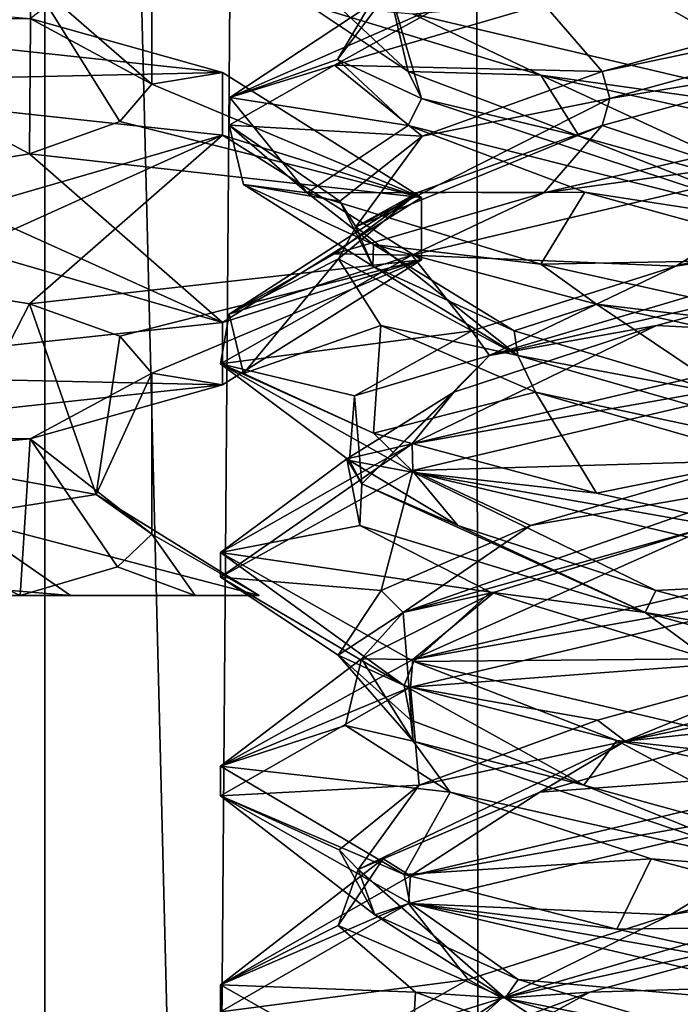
# Model space of a CAD drawing. Header units: millimetres. Extents: x -18.9 to 18.9, y -8.8 to 39.
# Tile 94 of 256: x 8 to 9.5, y 0.5 to 2.7. Entities that reach past the tile are written whole.
import ezdxf

# ---------------------------------------------------------------- set-up
doc = ezdxf.new("R2010")
doc.units = ezdxf.units.MM
doc.header["$LTSCALE"] = 41.718519
for name, color, linetype in [('1', 7, 'CONTINUOUS'), ('15', 7, 'CONTINUOUS'), ('1544', 7, 'CONTINUOUS'), ('1545', 7, 'CONTINUOUS'), ('1618', 7, 'CONTINUOUS'), ('1619', 7, 'CONTINUOUS'), ('1620', 7, 'CONTINUOUS'), ('1621', 7, 'CONTINUOUS'), ('1622', 7, 'CONTINUOUS'), ('1624', 7, 'CONTINUOUS'), ('1626', 7, 'CONTINUOUS'), ('1853', 7, 'CONTINUOUS'), ('1859', 7, 'CONTINUOUS'), ('1860', 7, 'CONTINUOUS'), ('1861', 7, 'CONTINUOUS'), ('1862', 7, 'CONTINUOUS'), ('1863', 7, 'CONTINUOUS'), ('1864', 7, 'CONTINUOUS'), ('1871', 7, 'CONTINUOUS'), ('1872', 7, 'CONTINUOUS'), ('1873', 7, 'CONTINUOUS'), ('1874', 7, 'CONTINUOUS'), ('1875', 7, 'CONTINUOUS'), ('1883', 7, 'CONTINUOUS'), ('1884', 7, 'CONTINUOUS'), ('1885', 7, 'CONTINUOUS'), ('1904', 7, 'CONTINUOUS'), ('1905', 7, 'CONTINUOUS'), ('1906', 7, 'CONTINUOUS'), ('1907', 7, 'CONTINUOUS'), ('1908', 7, 'CONTINUOUS'), ('1909', 7, 'CONTINUOUS'), ('7', 7, 'CONTINUOUS'), ('8', 7, 'CONTINUOUS')]:
    doc.layers.add(name, color=color, linetype=linetype)

msp = doc.modelspace()

# ---------------------------------------------------------------- linework, layer by layer
at = {"layer": '1', "color": 7, "linetype": 'Continuous'}
for points in [[(4.2931, 26.4, -16.8621), (9.0291, 26.4, -14.874), (6.4071, -3.5, -16.1774), (4.2931, 26.4, -16.8621)], [(6.4071, -3.5, -16.1774), (9.0291, 26.4, -14.874), (9.0598, -3.5, -14.8553), (6.4071, -3.5, -16.1774)], [(9.0291, 26.4, -14.874), (12.9799, 26.4, -11.588), (9.0598, -3.5, -14.8553), (9.0291, 26.4, -14.874)], [(9.0598, -3.5, -14.8553), (12.9799, 26.4, -11.588), (11.4495, -3.5, -13.1023), (9.0598, -3.5, -14.8553)]]:
    msp.add_3dface(points, dxfattribs=at)
at = {"layer": '15', "color": 7, "linetype": 'Continuous'}
for points in [[(9.3355, 27.7834, 14.6836), (10.7441, -3.5, 13.6867), (9.3538, 28.967, 14.672), (9.3355, 27.7834, 14.6836)], [(9.3538, 28.967, 14.672), (10.7441, -3.5, 13.6867), (10.0229, 28.967, 14.2233), (9.3538, 28.967, 14.672)], [(9.3172, 26.6, 14.6952), (10.7441, -3.5, 13.6867), (9.3355, 27.7834, 14.6836), (9.3172, 26.6, 14.6952)], [(9.1871, 26.4658, 14.7769), (10.7441, -3.5, 13.6867), (9.3172, 26.6, 14.6952), (9.1871, 26.4658, 14.7769)], [(9.021, 26.4, 14.8789), (10.7441, -3.5, 13.6867), (9.1731, 26.4554, 14.7856), (9.021, 26.4, 14.8789)], [(9.1731, 26.4554, 14.7856), (10.7441, -3.5, 13.6867), (9.1871, 26.4658, 14.7769), (9.1731, 26.4554, 14.7856)], [(5.9019, -3.5, 16.3685), (9.021, 26.4, 14.8789), (3.603, 26.4, 17.0228), (5.9019, -3.5, 16.3685)], [(5.9019, -3.5, 16.3685), (10.7441, -3.5, 13.6867), (9.021, 26.4, 14.8789), (5.9019, -3.5, 16.3685)]]:
    msp.add_3dface(points, dxfattribs=at)
at = {"layer": '1544', "color": 7, "linetype": 'Continuous'}
for points in [[(8.3, 2.9576, -12.2082), (8.3, 2.5849, -12.2082), (8.0176, 2.737, -12.884), (8.3, 2.9576, -12.2082)], [(7.7081, 2.1265, -13.0881), (8.0159, 2.0761, -12.8858), (7.8215, 1.6985, -13.0329), (7.7081, 2.1265, -13.0881)], [(8.0159, 2.0761, -12.8858), (8.1706, 1.6341, -12.6868), (7.8215, 1.6985, -13.0329), (8.0159, 2.0761, -12.8858)], [(8.0159, 2.0761, -12.8858), (8.2256, 2.0014, -12.5767), (8.1706, 1.6341, -12.6868), (8.0159, 2.0761, -12.8858)], [(8.2256, 2.0014, -12.5767), (8.3, 1.9151, -12.2082), (8.1706, 1.6341, -12.6868), (8.2256, 2.0014, -12.5767)], [(8.3, 1.9151, -12.2082), (8.3, 1.5424, -12.2082), (8.1706, 1.6341, -12.6868), (8.3, 1.9151, -12.2082)]]:
    msp.add_3dface(points, dxfattribs=at)
at = {"layer": '1545', "color": 7, "linetype": 'Continuous'}
for points in [[(8.3, 2.9576, -12.2082), (8.019, 2.8293, -11.5337), (8.3, 2.5849, -12.2082), (8.3, 2.9576, -12.2082)], [(8.019, 2.8293, -11.5337), (7.35, 2.7785, -11.2582), (8.0159, 2.4239, -11.5306), (8.019, 2.8293, -11.5337)], [(8.019, 2.8293, -11.5337), (8.0159, 2.4239, -11.5306), (8.2256, 2.4986, -11.8396), (8.019, 2.8293, -11.5337)], [(8.019, 2.8293, -11.5337), (8.2256, 2.4986, -11.8396), (8.3, 2.5849, -12.2082), (8.019, 2.8293, -11.5337)], [(7.35, 2.7785, -11.2582), (7.7081, 2.3735, -11.3283), (8.0159, 2.4239, -11.5306), (7.35, 2.7785, -11.2582)], [(8.3, 1.9151, -12.2082), (8.0176, 1.763, -11.5323), (8.3, 1.5424, -12.2082), (8.3, 1.9151, -12.2082)], [(8.0176, 1.763, -11.5323), (7.35, 1.703, -11.2582), (7.9949, 1.4, -11.5106), (8.0176, 1.763, -11.5323)], [(8.0176, 1.763, -11.5323), (7.9949, 1.4, -11.5106), (8.22, 1.4662, -11.8265), (8.0176, 1.763, -11.5323)], [(8.3, 1.5424, -12.2082), (8.0176, 1.763, -11.5323), (8.22, 1.4662, -11.8265), (8.3, 1.5424, -12.2082)], [(7.9949, 1.4, -11.5106), (7.35, 1.703, -11.2582), (7.35, 1.4, -11.2582), (7.9949, 1.4, -11.5106)]]:
    msp.add_3dface(points, dxfattribs=at)
at = {"layer": '1618', "color": 7, "linetype": 'Continuous'}
for points in [[(8.1109, 1.4, -13.2395), (7.9949, 1.4, -11.5106), (7.35, 1.4, -11.2582), (8.1109, 1.4, -13.2395)], [(7.35, 1.4, -13.4279), (8.1109, 1.4, -13.2395), (7.35, 1.4, -11.2582), (7.35, 1.4, -13.4279)], [(8.4005, 1.4, -11.9913), (7.9949, 1.4, -11.5106), (8.3672, 1.4, -12.9842), (8.4005, 1.4, -11.9913)], [(7.9949, 1.4, -11.5106), (8.1109, 1.4, -13.2395), (8.3672, 1.4, -12.9842), (7.9949, 1.4, -11.5106)], [(8.5484, 1.4, -12.6626), (8.4005, 1.4, -11.9913), (8.3672, 1.4, -12.9842), (8.5484, 1.4, -12.6626)]]:
    msp.add_3dface(points, dxfattribs=at)
at = {"layer": '1619', "color": 7, "linetype": 'Continuous'}
for points in [[(7.8472, 1.5833, -13.3433), (8.1109, 1.4, -13.2395), (7.35, 1.4642, -13.4782), (7.8472, 1.5833, -13.3433)], [(7.8472, 1.5833, -13.3433), (8.5484, 1.4, -12.6626), (8.1109, 1.4, -13.2395), (7.8472, 1.5833, -13.3433)], [(8.1109, 1.4, -13.2395), (8.5484, 1.4, -12.6626), (8.3672, 1.4, -12.9842), (8.1109, 1.4, -13.2395)]]:
    msp.add_3dface(points, dxfattribs=at)
at = {"layer": '1620', "color": 7, "linetype": 'Continuous'}
msp.add_3dface([(7.35, 1.4642, -13.4782), (8.1109, 1.4, -13.2395), (7.35, 1.4, -13.4279), (7.35, 1.4642, -13.4782)], dxfattribs=at)
at = {"layer": '1621', "color": 7, "linetype": 'Continuous'}
for points in [[(7.8215, 1.6985, -13.0329), (8.1706, 1.6341, -12.6868), (7.8472, 1.5833, -13.3433), (7.8215, 1.6985, -13.0329)], [(7.8472, 1.5833, -13.3433), (8.1706, 1.6341, -12.6868), (8.5484, 1.4, -12.6626), (7.8472, 1.5833, -13.3433)], [(8.1706, 1.6341, -12.6868), (8.3, 1.5424, -12.2082), (8.5484, 1.4, -12.6626), (8.1706, 1.6341, -12.6868)], [(8.4005, 1.4, -11.9913), (8.3, 1.5424, -12.2082), (8.22, 1.4662, -11.8265), (8.4005, 1.4, -11.9913)], [(8.5484, 1.4, -12.6626), (8.3, 1.5424, -12.2082), (8.4005, 1.4, -11.9913), (8.5484, 1.4, -12.6626)], [(7.9949, 1.4, -11.5106), (8.4005, 1.4, -11.9913), (8.22, 1.4662, -11.8265), (7.9949, 1.4, -11.5106)]]:
    msp.add_3dface(points, dxfattribs=at)
at = {"layer": '1622', "color": 7, "linetype": 'Continuous'}
for points in [[(7.35, 2.587, -13.7485), (7.35, 2.7319, -13.7095), (8.4637, 2.612, -13.2641), (7.35, 2.587, -13.7485)], [(7.35, 2.587, -13.7485), (8.4637, 2.612, -13.2641), (8.4637, 2.4671, -13.3031), (7.35, 2.587, -13.7485)], [(8.4637, 2.612, -13.2641), (8.925, 2.3224, -12.1887), (8.4637, 2.4671, -13.3031), (8.4637, 2.612, -13.2641)], [(8.925, 2.3224, -12.1887), (8.925, 2.1776, -12.2277), (8.4637, 2.4671, -13.3031), (8.925, 2.3224, -12.1887)], [(8.925, 2.3224, -12.1887), (8.4637, 2.0329, -11.1133), (8.925, 2.1776, -12.2277), (8.925, 2.3224, -12.1887)], [(8.4637, 2.0329, -11.1133), (8.4637, 1.888, -11.1523), (8.925, 2.1776, -12.2277), (8.4637, 2.0329, -11.1133)], [(8.4637, 2.0329, -11.1133), (7.35, 1.913, -10.6679), (8.4637, 1.888, -11.1523), (8.4637, 2.0329, -11.1133)], [(7.35, 1.913, -10.6679), (7.35, 1.7681, -10.7068), (8.4637, 1.888, -11.1523), (7.35, 1.913, -10.6679)]]:
    msp.add_3dface(points, dxfattribs=at)
at = {"layer": '1624', "color": 7, "linetype": 'Continuous'}
for points in [[(7.35, 2.1443, -13.1582), (7.35, 2.587, -13.7485), (8.4637, 2.4671, -13.3031), (7.35, 2.1443, -13.1582)], [(7.7081, 2.1265, -13.0881), (7.35, 2.1443, -13.1582), (8.4637, 2.4671, -13.3031), (7.7081, 2.1265, -13.0881)], [(8.0159, 2.0761, -12.8858), (7.7081, 2.1265, -13.0881), (8.4637, 2.4671, -13.3031), (8.0159, 2.0761, -12.8858)], [(8.925, 2.1776, -12.2277), (8.0159, 2.0761, -12.8858), (8.4637, 2.4671, -13.3031), (8.925, 2.1776, -12.2277)], [(8.2256, 2.0014, -12.5767), (8.0159, 2.0761, -12.8858), (8.925, 2.1776, -12.2277), (8.2256, 2.0014, -12.5767)], [(8.3, 1.9151, -12.2082), (8.2256, 2.0014, -12.5767), (8.925, 2.1776, -12.2277), (8.3, 1.9151, -12.2082)], [(8.4637, 1.888, -11.1523), (8.3, 1.9151, -12.2082), (8.925, 2.1776, -12.2277), (8.4637, 1.888, -11.1523)], [(8.0176, 1.763, -11.5323), (8.3, 1.9151, -12.2082), (8.4637, 1.888, -11.1523), (8.0176, 1.763, -11.5323)], [(7.35, 1.7681, -10.7068), (8.0176, 1.763, -11.5323), (8.4637, 1.888, -11.1523), (7.35, 1.7681, -10.7068)], [(7.35, 1.7681, -10.7068), (7.35, 1.703, -11.2582), (8.0176, 1.763, -11.5323), (7.35, 1.7681, -10.7068)]]:
    msp.add_3dface(points, dxfattribs=at)
at = {"layer": '1626', "color": 7, "linetype": 'Continuous'}
for points in [[(7.35, 2.7319, -13.7095), (7.35, 2.797, -13.1582), (8.0176, 2.737, -12.884), (7.35, 2.7319, -13.7095)], [(7.35, 2.7319, -13.7095), (8.0176, 2.737, -12.884), (8.4637, 2.612, -13.2641), (7.35, 2.7319, -13.7095)], [(8.0176, 2.737, -12.884), (8.3, 2.5849, -12.2082), (8.4637, 2.612, -13.2641), (8.0176, 2.737, -12.884)], [(8.4637, 2.612, -13.2641), (8.3, 2.5849, -12.2082), (8.925, 2.3224, -12.1887), (8.4637, 2.612, -13.2641)], [(8.3, 2.5849, -12.2082), (8.2256, 2.4986, -11.8396), (8.925, 2.3224, -12.1887), (8.3, 2.5849, -12.2082)], [(8.2256, 2.4986, -11.8396), (8.0159, 2.4239, -11.5306), (8.925, 2.3224, -12.1887), (8.2256, 2.4986, -11.8396)], [(8.0159, 2.4239, -11.5306), (7.7081, 2.3735, -11.3283), (8.4637, 2.0329, -11.1133), (8.0159, 2.4239, -11.5306)], [(8.925, 2.3224, -12.1887), (8.0159, 2.4239, -11.5306), (8.4637, 2.0329, -11.1133), (8.925, 2.3224, -12.1887)], [(7.7081, 2.3735, -11.3283), (7.35, 2.3557, -11.2582), (8.4637, 2.0329, -11.1133), (7.7081, 2.3735, -11.3283)], [(7.35, 2.3557, -11.2582), (7.35, 1.913, -10.6679), (8.4637, 2.0329, -11.1133), (7.35, 2.3557, -11.2582)]]:
    msp.add_3dface(points, dxfattribs=at)
at = {"layer": '1853', "color": 7, "linetype": 'Continuous'}
for points in [[(8.9859, 2.7754, 9.4982), (8.4803, 2.5543, 8.6108), (8.7231, 2.6294, 9.2068), (8.9859, 2.7754, 9.4982)], [(9.2019, 2.6058, 7.0611), (8.6595, 2.7708, 7.6062), (8.9044, 2.7481, 7.2891), (9.2019, 2.6058, 7.0611)], [(9.2086, 2.7708, 9.6553), (8.9859, 2.7754, 9.4982), (8.7231, 2.6294, 9.2068), (9.2086, 2.7708, 9.6553)], [(9.9586, 2.5, 6.8562), (9.2019, 2.6058, 7.0611), (8.9044, 2.7481, 7.2891), (9.9586, 2.5, 6.8562)], [(8.7231, 2.6294, 9.2068), (8.4803, 2.5543, 8.6108), (8.4788, 2.4899, 8.602), (8.7231, 2.6294, 9.2068)], [(9.9586, 2.4375, 6.8562), (9.2019, 2.6058, 7.0611), (9.9586, 2.5, 6.8562), (9.9586, 2.4375, 6.8562)], [(8.4803, 2.5543, 8.6108), (8.6595, 2.3333, 7.6062), (8.4788, 2.4899, 8.602), (8.4803, 2.5543, 8.6108)], [(8.4788, 2.4899, 8.602), (8.6595, 2.3333, 7.6062), (8.5119, 2.3524, 7.96), (8.4788, 2.4899, 8.602)], [(9.9586, 2.4375, 9.8562), (9.2086, 2.3333, 9.6553), (8.9029, 2.189, 9.4218), (9.9586, 2.4375, 9.8562)], [(9.5649, 2.4155, 9.8037), (9.2086, 2.3333, 9.6553), (9.9586, 2.4375, 9.8562), (9.5649, 2.4155, 9.8037)], [(8.5119, 2.3524, 7.96), (8.6595, 2.3333, 7.6062), (8.8139, 2.2138, 7.3869), (8.5119, 2.3524, 7.96)], [(8.6595, 2.3333, 7.6062), (9.2019, 2.1683, 7.0611), (8.8139, 2.2138, 7.3869), (8.6595, 2.3333, 7.6062)], [(8.9029, 2.189, 9.4218), (9.2086, 2.3333, 9.6553), (8.7231, 2.1919, 9.2068), (8.9029, 2.189, 9.4218)], [(8.8139, 2.2138, 7.3869), (9.2019, 2.1683, 7.0611), (9.3308, 2.075, 6.9939), (8.8139, 2.2138, 7.3869)], [(8.4788, 2.0524, 8.602), (8.9029, 2.189, 9.4218), (8.7231, 2.1919, 9.2068), (8.4788, 2.0524, 8.602)], [(8.4586, 1.9369, 8.3534), (8.9029, 2.189, 9.4218), (8.4788, 2.0524, 8.602), (8.4586, 1.9369, 8.3534)], [(9.2019, 2.1683, 7.0611), (9.9586, 2, 6.8562), (9.3308, 2.075, 6.9939), (9.2019, 2.1683, 7.0611)], [(9.9586, 2, 6.8562), (9.9586, 1.9375, 6.8562), (9.3308, 2.075, 6.9939), (9.9586, 2, 6.8562)], [(8.5119, 1.9149, 7.96), (8.4586, 1.9369, 8.3534), (8.4788, 2.0524, 8.602), (8.5119, 1.9149, 7.96)], [(9.9586, 1.9375, 9.8562), (9.9586, 2, 9.8562), (8.903, 1.7515, 9.4219), (9.9586, 1.9375, 9.8562)], [(8.9071, 1.6848, 7.2865), (8.4586, 1.9369, 8.3534), (8.8139, 1.7763, 7.3869), (8.9071, 1.6848, 7.2865)], [(8.8139, 1.7763, 7.3869), (8.4586, 1.9369, 8.3534), (8.5119, 1.9149, 7.96), (8.8139, 1.7763, 7.3869)], [(8.9048, 1.6896, 9.4238), (9.9586, 1.9375, 9.8562), (8.903, 1.7515, 9.4219), (8.9048, 1.6896, 9.4238)], [(9.3308, 1.6375, 6.9939), (8.9071, 1.6848, 7.2865), (8.8139, 1.7763, 7.3869), (9.3308, 1.6375, 6.9939)], [(8.4586, 1.4995, 8.3536), (8.4588, 1.4425, 8.3799), (8.903, 1.7515, 9.4219), (8.4586, 1.4995, 8.3536)], [(8.4588, 1.4425, 8.3799), (8.9048, 1.6896, 9.4238), (8.903, 1.7515, 9.4219), (8.4588, 1.4425, 8.3799)], [(9.9586, 1.4375, 6.8562), (8.9071, 1.6848, 7.2865), (9.9586, 1.5, 6.8562), (9.9586, 1.4375, 6.8562)], [(9.9586, 1.5, 6.8562), (8.9071, 1.6848, 7.2865), (9.3308, 1.6375, 6.9939), (9.9586, 1.5, 6.8562)], [(8.8851, 1.1914, 7.3085), (8.4588, 1.4425, 8.3799), (8.4586, 1.4995, 8.3536), (8.8851, 1.1914, 7.3085)], [(8.9071, 1.2473, 7.2865), (8.8851, 1.1914, 7.3085), (8.4586, 1.4995, 8.3536), (8.9071, 1.2473, 7.2865)], [(9.9586, 1.4375, 9.8562), (9.9586, 1.5, 9.8562), (8.9048, 1.2521, 9.4238), (9.9586, 1.4375, 9.8562)], [(8.8991, 1.1879, 9.4181), (9.9586, 1.4375, 9.8562), (8.9048, 1.2521, 9.4238), (8.8991, 1.1879, 9.4181)], [(8.4588, 1.005, 8.3799), (8.8991, 1.1879, 9.4181), (8.9048, 1.2521, 9.4238), (8.4588, 1.005, 8.3799)], [(9.3775, 1.0641, 6.9734), (8.8851, 1.1914, 7.3085), (8.9071, 1.2473, 7.2865), (9.3775, 1.0641, 6.9734)], [(9.9586, 1, 6.8562), (9.3775, 1.0641, 6.9734), (8.9071, 1.2473, 7.2865), (9.9586, 1, 6.8562)], [(8.4586, 0.9355, 8.3468), (8.8991, 1.1879, 9.4181), (8.4588, 1.005, 8.3799), (8.4586, 0.9355, 8.3468)], [(9.9586, 0.9375, 6.8562), (9.3775, 1.0641, 6.9734), (9.9586, 1, 6.8562), (9.9586, 0.9375, 6.8562)], [(8.8851, 0.7539, 7.3085), (8.4586, 0.9355, 8.3468), (8.4588, 1.005, 8.3799), (8.8851, 0.7539, 7.3085)], [(9.9586, 1, 9.8562), (8.8991, 0.7504, 9.4181), (9.9586, 0.9375, 9.8562), (9.9586, 1, 9.8562)], [(8.898, 0.6875, 7.2955), (8.4586, 0.9355, 8.3468), (8.8851, 0.7539, 7.3085), (8.898, 0.6875, 7.2955)], [(9.9586, 0.9375, 9.8562), (8.8991, 0.7504, 9.4181), (8.8951, 0.6867, 9.4141), (9.9586, 0.9375, 9.8562)], [(9.3775, 0.6266, 6.9734), (8.898, 0.6875, 7.2955), (8.8851, 0.7539, 7.3085), (9.3775, 0.6266, 6.9734)], [(8.8991, 0.7504, 9.4181), (8.4586, 0.498, 8.3468), (8.8951, 0.6867, 9.4141), (8.8991, 0.7504, 9.4181)], [(8.8951, 0.6867, 9.4141), (8.4586, 0.498, 8.3468), (8.4586, 0.4351, 8.3448), (8.8951, 0.6867, 9.4141)], [(9.9586, 0.4375, 6.8562), (8.898, 0.6875, 7.2955), (9.9586, 0.5, 6.8562), (9.9586, 0.4375, 6.8562)], [(9.9586, 0.5, 6.8562), (8.898, 0.6875, 7.2955), (9.3775, 0.6266, 6.9734), (9.9586, 0.5, 6.8562)], [(8.4586, 0.498, 8.3468), (8.898, 0.25, 7.2955), (8.4586, 0.4351, 8.3448), (8.4586, 0.498, 8.3468)], [(9.9586, 0.4375, 9.8562), (9.9586, 0.5, 9.8562), (8.8951, 0.2492, 9.4141), (9.9586, 0.4375, 9.8562)]]:
    msp.add_3dface(points, dxfattribs=at)
at = {"layer": '1859', "color": 7, "linetype": 'Continuous'}
for points in [[(9.3037, 2.3351, 7.3158), (8.6595, 2.3333, 7.6062), (8.8939, 2.4896, 7.7416), (9.3037, 2.3351, 7.3158)], [(9.2019, 2.1683, 7.0611), (8.6595, 2.3333, 7.6062), (9.3037, 2.3351, 7.3158), (9.2019, 2.1683, 7.0611)], [(9.8648, 2.1806, 7.1305), (9.2019, 2.1683, 7.0611), (9.3037, 2.3351, 7.3158), (9.8648, 2.1806, 7.1305)], [(9.9586, 2, 6.8562), (9.2019, 2.1683, 7.0611), (9.8648, 2.1806, 7.1305), (9.9586, 2, 6.8562)], [(9.1996, 0.9444, 9.3233), (9.9586, 1, 9.8562), (9.7385, 1.099, 9.5657), (9.1996, 0.9444, 9.3233)], [(8.8991, 0.7504, 9.4181), (9.9586, 1, 9.8562), (9.1996, 0.9444, 9.3233), (8.8991, 0.7504, 9.4181)], [(8.836, 0.7899, 8.8575), (8.8991, 0.7504, 9.4181), (9.1996, 0.9444, 9.3233), (8.836, 0.7899, 8.8575)], [(8.4586, 0.498, 8.3468), (8.8991, 0.7504, 9.4181), (8.836, 0.7899, 8.8575), (8.4586, 0.498, 8.3468)], [(8.7318, 0.6354, 8.2758), (8.4586, 0.498, 8.3468), (8.836, 0.7899, 8.8575), (8.7318, 0.6354, 8.2758)], [(8.9111, 0.4809, 7.7128), (8.4586, 0.498, 8.3468), (8.7318, 0.6354, 8.2758), (8.9111, 0.4809, 7.7128)], [(8.898, 0.25, 7.2955), (8.4586, 0.498, 8.3468), (8.9111, 0.4809, 7.7128), (8.898, 0.25, 7.2955)], [(9.3323, 0.3264, 7.2983), (8.898, 0.25, 7.2955), (8.9111, 0.4809, 7.7128), (9.3323, 0.3264, 7.2983)]]:
    msp.add_3dface(points, dxfattribs=at)
at = {"layer": '1860', "color": 7, "linetype": 'Continuous'}
for points in [[(9.2901, 2.4643, 7.3245), (8.9252, 2.5521, 7.7596), (8.8939, 2.6146, 7.7416), (9.2901, 2.4643, 7.3245)], [(9.8258, 2.2542, 7.1704), (8.8939, 2.4896, 7.7416), (8.9252, 2.5521, 7.7596), (9.8258, 2.2542, 7.1704)], [(9.8258, 2.2542, 7.1704), (8.9252, 2.5521, 7.7596), (9.2901, 2.4643, 7.3245), (9.8258, 2.2542, 7.1704)], [(9.3037, 2.3351, 7.3158), (8.8939, 2.4896, 7.7416), (9.8258, 2.2542, 7.1704), (9.3037, 2.3351, 7.3158)], [(9.8326, 2.3139, 7.1333), (9.8258, 2.2542, 7.1704), (9.2901, 2.4643, 7.3245), (9.8326, 2.3139, 7.1333)], [(9.8648, 2.1806, 7.1305), (9.3037, 2.3351, 7.3158), (9.8258, 2.2542, 7.1704), (9.8648, 2.1806, 7.1305)], [(9.3974, 1.0629, 9.4094), (10.3283, 1.2535, 9.5287), (10.4734, 1.3607, 9.4327), (9.3974, 1.0629, 9.4094)], [(9.3974, 1.0629, 9.4094), (10.4734, 1.3607, 9.4327), (9.8827, 1.2616, 9.5833), (9.3974, 1.0629, 9.4094)], [(9.3328, 1.1113, 9.4144), (9.3974, 1.0629, 9.4094), (9.8827, 1.2616, 9.5833), (9.3328, 1.1113, 9.4144)], [(9.7385, 1.099, 9.5657), (10.3283, 1.2535, 9.5287), (9.3974, 1.0629, 9.4094), (9.7385, 1.099, 9.5657)], [(8.9199, 0.9609, 9.0139), (9.3974, 1.0629, 9.4094), (9.3328, 1.1113, 9.4144), (8.9199, 0.9609, 9.0139)], [(9.1996, 0.9444, 9.3233), (9.7385, 1.099, 9.5657), (9.3974, 1.0629, 9.4094), (9.1996, 0.9444, 9.3233)], [(8.7779, 0.7651, 8.5293), (9.1996, 0.9444, 9.3233), (9.3974, 1.0629, 9.4094), (8.7779, 0.7651, 8.5293)], [(8.7779, 0.7651, 8.5293), (9.3974, 1.0629, 9.4094), (8.9199, 0.9609, 9.0139), (8.7779, 0.7651, 8.5293)], [(8.7344, 0.8106, 8.4695), (8.7779, 0.7651, 8.5293), (8.9199, 0.9609, 9.0139), (8.7344, 0.8106, 8.4695)], [(8.836, 0.7899, 8.8575), (9.1996, 0.9444, 9.3233), (8.7779, 0.7651, 8.5293), (8.836, 0.7899, 8.8575)], [(8.8169, 0.6603, 7.9002), (8.7779, 0.7651, 8.5293), (8.7344, 0.8106, 8.4695), (8.8169, 0.6603, 7.9002)], [(8.7318, 0.6354, 8.2758), (8.836, 0.7899, 8.8575), (8.7779, 0.7651, 8.5293), (8.7318, 0.6354, 8.2758)], [(9.1188, 0.4672, 7.5085), (8.7318, 0.6354, 8.2758), (8.7779, 0.7651, 8.5293), (9.1188, 0.4672, 7.5085)], [(9.1188, 0.4672, 7.5085), (8.7779, 0.7651, 8.5293), (8.8169, 0.6603, 7.9002), (9.1188, 0.4672, 7.5085)], [(9.1494, 0.5099, 7.4307), (9.1188, 0.4672, 7.5085), (8.8169, 0.6603, 7.9002), (9.1494, 0.5099, 7.4307)], [(8.9111, 0.4809, 7.7128), (8.7318, 0.6354, 8.2758), (9.1188, 0.4672, 7.5085), (8.9111, 0.4809, 7.7128)], [(9.659, 0.3596, 7.1639), (9.1188, 0.4672, 7.5085), (9.1494, 0.5099, 7.4307), (9.659, 0.3596, 7.1639)], [(9.3323, 0.3264, 7.2983), (8.9111, 0.4809, 7.7128), (9.1188, 0.4672, 7.5085), (9.3323, 0.3264, 7.2983)], [(10.1428, 0.1694, 7.1773), (9.3323, 0.3264, 7.2983), (9.1188, 0.4672, 7.5085), (10.1428, 0.1694, 7.1773)], [(10.1428, 0.1694, 7.1773), (9.1188, 0.4672, 7.5085), (9.659, 0.3596, 7.1639), (10.1428, 0.1694, 7.1773)]]:
    msp.add_3dface(points, dxfattribs=at)
at = {"layer": '1861', "color": 7, "linetype": 'Continuous'}
for points in [[(8.6595, 2.7708, 7.6062), (9.2019, 2.6058, 7.0611), (8.8939, 2.6146, 7.7416), (8.6595, 2.7708, 7.6062)], [(9.2019, 2.6058, 7.0611), (9.2901, 2.4643, 7.3245), (8.8939, 2.6146, 7.7416), (9.2019, 2.6058, 7.0611)], [(9.2019, 2.6058, 7.0611), (9.9586, 2.4375, 6.8562), (9.8326, 2.3139, 7.1333), (9.2019, 2.6058, 7.0611)], [(9.2019, 2.6058, 7.0611), (9.8326, 2.3139, 7.1333), (9.2901, 2.4643, 7.3245), (9.2019, 2.6058, 7.0611)], [(9.9586, 1.4375, 9.8562), (8.8991, 1.1879, 9.4181), (9.8827, 1.2616, 9.5833), (9.9586, 1.4375, 9.8562)], [(8.8991, 1.1879, 9.4181), (9.3328, 1.1113, 9.4144), (9.8827, 1.2616, 9.5833), (8.8991, 1.1879, 9.4181)], [(8.8991, 1.1879, 9.4181), (8.4586, 0.9355, 8.3468), (8.9199, 0.9609, 9.0139), (8.8991, 1.1879, 9.4181)], [(8.8991, 1.1879, 9.4181), (8.9199, 0.9609, 9.0139), (9.3328, 1.1113, 9.4144), (8.8991, 1.1879, 9.4181)], [(8.4586, 0.9355, 8.3468), (8.7344, 0.8106, 8.4695), (8.9199, 0.9609, 9.0139), (8.4586, 0.9355, 8.3468)], [(8.4586, 0.9355, 8.3468), (8.898, 0.6875, 7.2955), (8.8169, 0.6603, 7.9002), (8.4586, 0.9355, 8.3468)], [(8.4586, 0.9355, 8.3468), (8.8169, 0.6603, 7.9002), (8.7344, 0.8106, 8.4695), (8.4586, 0.9355, 8.3468)], [(8.898, 0.6875, 7.2955), (9.1494, 0.5099, 7.4307), (8.8169, 0.6603, 7.9002), (8.898, 0.6875, 7.2955)], [(8.898, 0.6875, 7.2955), (9.9586, 0.4375, 6.8562), (9.1494, 0.5099, 7.4307), (8.898, 0.6875, 7.2955)], [(9.9586, 0.4375, 6.8562), (9.659, 0.3596, 7.1639), (9.1494, 0.5099, 7.4307), (9.9586, 0.4375, 6.8562)]]:
    msp.add_3dface(points, dxfattribs=at)
at = {"layer": '1862', "color": 7, "linetype": 'Continuous'}
for points in [[(8.4803, 2.5543, 8.6108), (8.9859, 2.7754, 9.4982), (8.8444, 2.7951, 8.8758), (8.4803, 2.5543, 8.6108)], [(8.7304, 2.6424, 8.3026), (8.4803, 2.5543, 8.6108), (8.8444, 2.7951, 8.8758), (8.7304, 2.6424, 8.3026)], [(8.8939, 2.4896, 7.7416), (8.4803, 2.5543, 8.6108), (8.7304, 2.6424, 8.3026), (8.8939, 2.4896, 7.7416)], [(8.6595, 2.3333, 7.6062), (8.4803, 2.5543, 8.6108), (8.8939, 2.4896, 7.7416), (8.6595, 2.3333, 7.6062)]]:
    msp.add_3dface(points, dxfattribs=at)
at = {"layer": '1863', "color": 7, "linetype": 'Continuous'}
for points in [[(8.9252, 2.5521, 7.7596), (8.7304, 2.6424, 8.3026), (8.8428, 2.8341, 8.7794), (8.9252, 2.5521, 7.7596)], [(8.8939, 2.6146, 7.7416), (8.8428, 2.8341, 8.7794), (8.7304, 2.7674, 8.3026), (8.8939, 2.6146, 7.7416)], [(8.7304, 2.6424, 8.3026), (8.8444, 2.7951, 8.8758), (8.8428, 2.8341, 8.7794), (8.7304, 2.6424, 8.3026)], [(8.8939, 2.6146, 7.7416), (8.9252, 2.5521, 7.7596), (8.8428, 2.8341, 8.7794), (8.8939, 2.6146, 7.7416)], [(8.9252, 2.5521, 7.7596), (8.8939, 2.4896, 7.7416), (8.7304, 2.6424, 8.3026), (8.9252, 2.5521, 7.7596)]]:
    msp.add_3dface(points, dxfattribs=at)
at = {"layer": '1864', "color": 7, "linetype": 'Continuous'}
msp.add_3dface([(8.6595, 2.7708, 7.6062), (8.8939, 2.6146, 7.7416), (8.7304, 2.7674, 8.3026), (8.6595, 2.7708, 7.6062)], dxfattribs=at)
at = {"layer": '1871', "color": 7, "linetype": 'Continuous'}
for points in [[(8.9048, 1.2521, 9.4238), (9.9586, 1.5, 9.8562), (9.6017, 1.5625, 9.5327), (8.9048, 1.2521, 9.4238)], [(9.094, 1.408, 9.2303), (8.9048, 1.2521, 9.4238), (9.6017, 1.5625, 9.5327), (9.094, 1.408, 9.2303)], [(8.7861, 1.2535, 8.7259), (8.9048, 1.2521, 9.4238), (9.094, 1.408, 9.2303), (8.7861, 1.2535, 8.7259)], [(8.4588, 1.005, 8.3799), (8.9048, 1.2521, 9.4238), (8.7861, 1.2535, 8.7259), (8.4588, 1.005, 8.3799)], [(8.7491, 1.099, 8.1362), (8.4588, 1.005, 8.3799), (8.7861, 1.2535, 8.7259), (8.7491, 1.099, 8.1362)], [(8.9915, 0.9444, 7.5973), (8.4588, 1.005, 8.3799), (8.7491, 1.099, 8.1362), (8.9915, 0.9444, 7.5973)], [(8.8851, 0.7539, 7.3085), (8.4588, 1.005, 8.3799), (8.9915, 0.9444, 7.5973), (8.8851, 0.7539, 7.3085)], [(9.4573, 0.7899, 7.2337), (8.8851, 0.7539, 7.3085), (8.9915, 0.9444, 7.5973), (9.4573, 0.7899, 7.2337)], [(9.3775, 0.6266, 6.9734), (8.8851, 0.7539, 7.3085), (9.4573, 0.7899, 7.2337), (9.3775, 0.6266, 6.9734)], [(10.039, 0.6354, 7.1295), (9.3775, 0.6266, 6.9734), (9.4573, 0.7899, 7.2337), (10.039, 0.6354, 7.1295)], [(9.9586, 0.5, 6.8562), (9.3775, 0.6266, 6.9734), (10.039, 0.6354, 7.1295), (9.9586, 0.5, 6.8562)]]:
    msp.add_3dface(points, dxfattribs=at)
at = {"layer": '1872', "color": 7, "linetype": 'Continuous'}
for points in [[(9.178, 1.5623, 9.306), (9.7344, 1.6586, 9.5283), (9.6955, 1.7126, 9.5571), (9.178, 1.5623, 9.306)], [(8.8821, 1.3607, 8.8711), (9.6017, 1.5625, 9.5327), (9.7344, 1.6586, 9.5283), (8.8821, 1.3607, 8.8711)], [(8.8821, 1.3607, 8.8711), (9.7344, 1.6586, 9.5283), (9.178, 1.5623, 9.306), (8.8821, 1.3607, 8.8711)], [(8.8314, 1.4119, 8.8469), (8.8821, 1.3607, 8.8711), (9.178, 1.5623, 9.306), (8.8314, 1.4119, 8.8469)], [(9.094, 1.408, 9.2303), (9.6017, 1.5625, 9.5327), (8.8821, 1.3607, 8.8711), (9.094, 1.408, 9.2303)], [(8.7316, 1.2616, 8.2804), (8.8821, 1.3607, 8.8711), (8.8314, 1.4119, 8.8469), (8.7316, 1.2616, 8.2804)], [(8.7861, 1.2535, 8.7259), (9.094, 1.408, 9.2303), (8.8821, 1.3607, 8.8711), (8.7861, 1.2535, 8.7259)], [(8.9055, 1.0629, 7.7951), (8.8821, 1.3607, 8.8711), (8.7316, 1.2616, 8.2804), (8.9055, 1.0629, 7.7951)], [(8.9055, 1.0629, 7.7951), (8.7861, 1.2535, 8.7259), (8.8821, 1.3607, 8.8711), (8.9055, 1.0629, 7.7951)], [(8.9004, 1.1113, 7.7305), (8.9055, 1.0629, 7.7951), (8.7316, 1.2616, 8.2804), (8.9004, 1.1113, 7.7305)], [(8.7491, 1.099, 8.1362), (8.7861, 1.2535, 8.7259), (8.9055, 1.0629, 7.7951), (8.7491, 1.099, 8.1362)], [(8.9915, 0.9444, 7.5973), (8.7491, 1.099, 8.1362), (8.9055, 1.0629, 7.7951), (8.9915, 0.9444, 7.5973)], [(9.3009, 0.9609, 7.3176), (8.9055, 1.0629, 7.7951), (8.9004, 1.1113, 7.7305), (9.3009, 0.9609, 7.3176)], [(9.7855, 0.7651, 7.1756), (8.9915, 0.9444, 7.5973), (8.9055, 1.0629, 7.7951), (9.7855, 0.7651, 7.1756)], [(9.7855, 0.7651, 7.1756), (8.9055, 1.0629, 7.7951), (9.3009, 0.9609, 7.3176), (9.7855, 0.7651, 7.1756)], [(9.8454, 0.8106, 7.1321), (9.7855, 0.7651, 7.1756), (9.3009, 0.9609, 7.3176), (9.8454, 0.8106, 7.1321)], [(9.4573, 0.7899, 7.2337), (8.9915, 0.9444, 7.5973), (9.7855, 0.7651, 7.1756), (9.4573, 0.7899, 7.2337)], [(10.039, 0.6354, 7.1295), (9.4573, 0.7899, 7.2337), (9.7855, 0.7651, 7.1756), (10.039, 0.6354, 7.1295)]]:
    msp.add_3dface(points, dxfattribs=at)
at = {"layer": '1873', "color": 7, "linetype": 'Continuous'}
for points in [[(9.9586, 1.9375, 9.8562), (8.9048, 1.6896, 9.4238), (9.6955, 1.7126, 9.5571), (9.9586, 1.9375, 9.8562)], [(8.9048, 1.6896, 9.4238), (9.178, 1.5623, 9.306), (9.6955, 1.7126, 9.5571), (8.9048, 1.6896, 9.4238)], [(8.9048, 1.6896, 9.4238), (8.4588, 1.4425, 8.3799), (8.8314, 1.4119, 8.8469), (8.9048, 1.6896, 9.4238)], [(8.9048, 1.6896, 9.4238), (8.8314, 1.4119, 8.8469), (9.178, 1.5623, 9.306), (8.9048, 1.6896, 9.4238)], [(8.4588, 1.4425, 8.3799), (8.8851, 1.1914, 7.3085), (8.7316, 1.2616, 8.2804), (8.4588, 1.4425, 8.3799)], [(8.4588, 1.4425, 8.3799), (8.7316, 1.2616, 8.2804), (8.8314, 1.4119, 8.8469), (8.4588, 1.4425, 8.3799)], [(8.8851, 1.1914, 7.3085), (8.9004, 1.1113, 7.7305), (8.7316, 1.2616, 8.2804), (8.8851, 1.1914, 7.3085)], [(8.8851, 1.1914, 7.3085), (9.3775, 1.0641, 6.9734), (9.3009, 0.9609, 7.3176), (8.8851, 1.1914, 7.3085)], [(8.8851, 1.1914, 7.3085), (9.3009, 0.9609, 7.3176), (8.9004, 1.1113, 7.7305), (8.8851, 1.1914, 7.3085)], [(9.3775, 1.0641, 6.9734), (9.8454, 0.8106, 7.1321), (9.3009, 0.9609, 7.3176), (9.3775, 1.0641, 6.9734)], [(9.3775, 1.0641, 6.9734), (9.9586, 0.9375, 6.8562), (9.8454, 0.8106, 7.1321), (9.3775, 1.0641, 6.9734)]]:
    msp.add_3dface(points, dxfattribs=at)
at = {"layer": '1874', "color": 7, "linetype": 'Continuous'}
for points in [[(9.9586, 2.5, 6.8562), (8.9044, 2.7481, 7.2891), (9.439, 2.7951, 7.2421), (9.9586, 2.5, 6.8562)], [(10.0122, 2.6424, 7.128), (9.9586, 2.5, 6.8562), (9.439, 2.7951, 7.2421), (10.0122, 2.6424, 7.128)]]:
    msp.add_3dface(points, dxfattribs=at)
at = {"layer": '1875', "color": 7, "linetype": 'Continuous'}
msp.add_3dface([(10.0122, 2.6424, 7.128), (9.439, 2.7951, 7.2421), (9.5354, 2.8341, 7.2405), (10.0122, 2.6424, 7.128)], dxfattribs=at)
at = {"layer": '1883', "color": 7, "linetype": 'Continuous'}
for points in [[(9.4696, 2.026, 9.4842), (9.9586, 2, 9.8562), (10.0524, 2.1806, 9.582), (9.4696, 2.026, 9.4842)], [(8.903, 1.7515, 9.4219), (9.9586, 2, 9.8562), (9.4696, 2.026, 9.4842), (8.903, 1.7515, 9.4219)], [(8.9998, 1.8715, 9.1257), (8.903, 1.7515, 9.4219), (9.4696, 2.026, 9.4842), (8.9998, 1.8715, 9.1257)], [(8.7515, 1.717, 8.5895), (8.903, 1.7515, 9.4219), (8.9998, 1.8715, 9.1257), (8.7515, 1.717, 8.5895)], [(8.4586, 1.4995, 8.3536), (8.903, 1.7515, 9.4219), (8.7515, 1.717, 8.5895), (8.4586, 1.4995, 8.3536)], [(8.7821, 1.5625, 7.9994), (8.4586, 1.4995, 8.3536), (8.7515, 1.717, 8.5895), (8.7821, 1.5625, 7.9994)], [(9.0846, 1.408, 7.4917), (8.4586, 1.4995, 8.3536), (8.7821, 1.5625, 7.9994), (9.0846, 1.408, 7.4917)], [(8.9071, 1.2473, 7.2865), (8.4586, 1.4995, 8.3536), (9.0846, 1.408, 7.4917), (8.9071, 1.2473, 7.2865)], [(9.5889, 1.2535, 7.1838), (8.9071, 1.2473, 7.2865), (9.0846, 1.408, 7.4917), (9.5889, 1.2535, 7.1838)], [(9.9586, 1, 6.8562), (8.9071, 1.2473, 7.2865), (9.5889, 1.2535, 7.1838), (9.9586, 1, 6.8562)]]:
    msp.add_3dface(points, dxfattribs=at)
at = {"layer": '1884', "color": 7, "linetype": 'Continuous'}
for points in [[(9.5144, 2.1636, 9.5026), (10.0914, 2.2542, 9.5421), (10.0845, 2.3139, 9.5791), (9.5144, 2.1636, 9.5026)], [(9.0827, 1.9564, 9.1667), (10.0524, 2.1806, 9.582), (10.0914, 2.2542, 9.5421), (9.0827, 1.9564, 9.1667)], [(9.0827, 1.9564, 9.1667), (10.0914, 2.2542, 9.5421), (9.5144, 2.1636, 9.5026), (9.0827, 1.9564, 9.1667)], [(9.4696, 2.026, 9.4842), (10.0524, 2.1806, 9.582), (9.0827, 1.9564, 9.1667), (9.4696, 2.026, 9.4842)], [(9.0416, 2.0133, 9.175), (9.0827, 1.9564, 9.1667), (9.5144, 2.1636, 9.5026), (9.0416, 2.0133, 9.175)], [(8.7695, 1.8629, 8.6682), (9.0827, 1.9564, 9.1667), (9.0416, 2.0133, 9.175), (8.7695, 1.8629, 8.6682)], [(8.9998, 1.8715, 9.1257), (9.4696, 2.026, 9.4842), (9.0827, 1.9564, 9.1667), (8.9998, 1.8715, 9.1257)], [(8.7865, 1.6586, 8.132), (9.0827, 1.9564, 9.1667), (8.7695, 1.8629, 8.6682), (8.7865, 1.6586, 8.132)], [(8.7865, 1.6586, 8.132), (8.9998, 1.8715, 9.1257), (9.0827, 1.9564, 9.1667), (8.7865, 1.6586, 8.132)], [(8.7515, 1.717, 8.5895), (8.9998, 1.8715, 9.1257), (8.7865, 1.6586, 8.132), (8.7515, 1.717, 8.5895)], [(8.7577, 1.7126, 8.0931), (8.7865, 1.6586, 8.132), (8.7695, 1.8629, 8.6682), (8.7577, 1.7126, 8.0931)], [(8.7821, 1.5625, 7.9994), (8.7515, 1.717, 8.5895), (8.7865, 1.6586, 8.132), (8.7821, 1.5625, 7.9994)], [(9.0088, 1.5623, 7.5756), (8.7865, 1.6586, 8.132), (8.7577, 1.7126, 8.0931), (9.0088, 1.5623, 7.5756)], [(9.4437, 1.3607, 7.2797), (8.7821, 1.5625, 7.9994), (8.7865, 1.6586, 8.132), (9.4437, 1.3607, 7.2797)], [(9.4437, 1.3607, 7.2797), (8.7865, 1.6586, 8.132), (9.0088, 1.5623, 7.5756), (9.4437, 1.3607, 7.2797)], [(9.0846, 1.408, 7.4917), (8.7821, 1.5625, 7.9994), (9.4437, 1.3607, 7.2797), (9.0846, 1.408, 7.4917)], [(9.4679, 1.4119, 7.229), (9.4437, 1.3607, 7.2797), (9.0088, 1.5623, 7.5756), (9.4679, 1.4119, 7.229)], [(9.5889, 1.2535, 7.1838), (9.0846, 1.408, 7.4917), (9.4437, 1.3607, 7.2797), (9.5889, 1.2535, 7.1838)], [(10.0344, 1.2616, 7.1292), (9.4437, 1.3607, 7.2797), (9.4679, 1.4119, 7.229), (10.0344, 1.2616, 7.1292)], [(10.5197, 1.0629, 7.3031), (9.5889, 1.2535, 7.1838), (9.4437, 1.3607, 7.2797), (10.5197, 1.0629, 7.3031)], [(10.5197, 1.0629, 7.3031), (9.4437, 1.3607, 7.2797), (10.0344, 1.2616, 7.1292), (10.5197, 1.0629, 7.3031)]]:
    msp.add_3dface(points, dxfattribs=at)
at = {"layer": '1885', "color": 7, "linetype": 'Continuous'}
for points in [[(9.9586, 2.4375, 9.8562), (8.9029, 2.189, 9.4218), (9.5144, 2.1636, 9.5026), (9.9586, 2.4375, 9.8562)], [(9.9586, 2.4375, 9.8562), (9.5144, 2.1636, 9.5026), (10.0845, 2.3139, 9.5791), (9.9586, 2.4375, 9.8562)], [(8.9029, 2.189, 9.4218), (8.4586, 1.9369, 8.3534), (9.0416, 2.0133, 9.175), (8.9029, 2.189, 9.4218)], [(8.9029, 2.189, 9.4218), (9.0416, 2.0133, 9.175), (9.5144, 2.1636, 9.5026), (8.9029, 2.189, 9.4218)], [(8.4586, 1.9369, 8.3534), (8.7695, 1.8629, 8.6682), (9.0416, 2.0133, 9.175), (8.4586, 1.9369, 8.3534)], [(8.4586, 1.9369, 8.3534), (8.9071, 1.6848, 7.2865), (8.7577, 1.7126, 8.0931), (8.4586, 1.9369, 8.3534)], [(8.4586, 1.9369, 8.3534), (8.7577, 1.7126, 8.0931), (8.7695, 1.8629, 8.6682), (8.4586, 1.9369, 8.3534)], [(8.9071, 1.6848, 7.2865), (9.0088, 1.5623, 7.5756), (8.7577, 1.7126, 8.0931), (8.9071, 1.6848, 7.2865)], [(8.9071, 1.6848, 7.2865), (9.9586, 1.4375, 6.8562), (9.4679, 1.4119, 7.229), (8.9071, 1.6848, 7.2865)], [(8.9071, 1.6848, 7.2865), (9.4679, 1.4119, 7.229), (9.0088, 1.5623, 7.5756), (8.9071, 1.6848, 7.2865)], [(9.9586, 1.4375, 6.8562), (10.0344, 1.2616, 7.1292), (9.4679, 1.4119, 7.229), (9.9586, 1.4375, 6.8562)]]:
    msp.add_3dface(points, dxfattribs=at)
at = {"layer": '1904', "color": 7, "linetype": 'Continuous'}
for points in [[(8.9182, 2.3351, 9.0111), (9.2086, 2.3333, 9.6553), (9.3439, 2.4896, 9.4209), (8.9182, 2.3351, 9.0111)], [(8.4788, 2.0524, 8.602), (8.7231, 2.1919, 9.2068), (8.9182, 2.3351, 9.0111), (8.4788, 2.0524, 8.602)], [(8.7328, 2.1806, 8.45), (8.4788, 2.0524, 8.602), (8.9182, 2.3351, 9.0111), (8.7328, 2.1806, 8.45)], [(8.7231, 2.1919, 9.2068), (9.2086, 2.3333, 9.6553), (8.9182, 2.3351, 9.0111), (8.7231, 2.1919, 9.2068)], [(8.5119, 1.9149, 7.96), (8.4788, 2.0524, 8.602), (8.7328, 2.1806, 8.45), (8.5119, 1.9149, 7.96)], [(8.8306, 2.026, 7.8673), (8.5119, 1.9149, 7.96), (8.7328, 2.1806, 8.45), (8.8306, 2.026, 7.8673)], [(8.8139, 1.7763, 7.3869), (8.5119, 1.9149, 7.96), (8.8306, 2.026, 7.8673), (8.8139, 1.7763, 7.3869)], [(9.1891, 1.8715, 7.3975), (8.8139, 1.7763, 7.3869), (8.8306, 2.026, 7.8673), (9.1891, 1.8715, 7.3975)], [(9.3308, 1.6375, 6.9939), (8.8139, 1.7763, 7.3869), (9.1891, 1.8715, 7.3975), (9.3308, 1.6375, 6.9939)], [(9.7253, 1.717, 7.1492), (9.3308, 1.6375, 6.9939), (9.1891, 1.8715, 7.3975), (9.7253, 1.717, 7.1492)], [(9.9586, 1.5, 6.8562), (9.3308, 1.6375, 6.9939), (9.7253, 1.717, 7.1492), (9.9586, 1.5, 6.8562)], [(9.3151, 0.4809, 9.4037), (9.9586, 0.5, 9.8562), (9.8782, 0.6354, 9.583), (9.3151, 0.4809, 9.4037)], [(8.8951, 0.2492, 9.4141), (9.9586, 0.5, 9.8562), (9.3151, 0.4809, 9.4037), (8.8951, 0.2492, 9.4141)], [(8.9007, 0.3264, 8.9825), (8.8951, 0.2492, 9.4141), (9.3151, 0.4809, 9.4037), (8.9007, 0.3264, 8.9825)]]:
    msp.add_3dface(points, dxfattribs=at)
at = {"layer": '1905', "color": 7, "linetype": 'Continuous'}
for points in [[(8.9268, 2.4643, 9.0247), (9.3619, 2.5521, 9.3897), (9.3439, 2.6146, 9.4209), (8.9268, 2.4643, 9.0247)], [(8.7727, 2.2542, 8.489), (9.3439, 2.4896, 9.4209), (9.3619, 2.5521, 9.3897), (8.7727, 2.2542, 8.489)], [(8.7727, 2.2542, 8.489), (9.3619, 2.5521, 9.3897), (8.9268, 2.4643, 9.0247), (8.7727, 2.2542, 8.489)], [(8.9182, 2.3351, 9.0111), (9.3439, 2.4896, 9.4209), (8.7727, 2.2542, 8.489), (8.9182, 2.3351, 9.0111)], [(8.7357, 2.3139, 8.4822), (8.7727, 2.2542, 8.489), (8.9268, 2.4643, 9.0247), (8.7357, 2.3139, 8.4822)], [(8.7328, 2.1806, 8.45), (8.9182, 2.3351, 9.0111), (8.7727, 2.2542, 8.489), (8.7328, 2.1806, 8.45)], [(8.8122, 2.1636, 7.9121), (8.7727, 2.2542, 8.489), (8.7357, 2.3139, 8.4822), (8.8122, 2.1636, 7.9121)], [(9.1481, 1.9564, 7.4804), (8.7328, 2.1806, 8.45), (8.7727, 2.2542, 8.489), (9.1481, 1.9564, 7.4804)], [(9.1481, 1.9564, 7.4804), (8.7727, 2.2542, 8.489), (8.8122, 2.1636, 7.9121), (9.1481, 1.9564, 7.4804)], [(8.8306, 2.026, 7.8673), (8.7328, 2.1806, 8.45), (9.1481, 1.9564, 7.4804), (8.8306, 2.026, 7.8673)], [(9.1398, 2.0133, 7.4392), (9.1481, 1.9564, 7.4804), (8.8122, 2.1636, 7.9121), (9.1398, 2.0133, 7.4392)], [(9.1891, 1.8715, 7.3975), (8.8306, 2.026, 7.8673), (9.1481, 1.9564, 7.4804), (9.1891, 1.8715, 7.3975)], [(9.6466, 1.8629, 7.1671), (9.1481, 1.9564, 7.4804), (9.1398, 2.0133, 7.4392), (9.6466, 1.8629, 7.1671)], [(10.1828, 1.6586, 7.1842), (9.1891, 1.8715, 7.3975), (9.1481, 1.9564, 7.4804), (10.1828, 1.6586, 7.1842)], [(10.1828, 1.6586, 7.1842), (9.1481, 1.9564, 7.4804), (9.6466, 1.8629, 7.1671), (10.1828, 1.6586, 7.1842)], [(9.7253, 1.717, 7.1492), (9.1891, 1.8715, 7.3975), (10.1828, 1.6586, 7.1842), (9.7253, 1.717, 7.1492)], [(9.5025, 0.6603, 9.4979), (10.1316, 0.7651, 9.5369), (10.0718, 0.8106, 9.5804), (9.5025, 0.6603, 9.4979)], [(9.1108, 0.4672, 9.196), (9.8782, 0.6354, 9.583), (10.1316, 0.7651, 9.5369), (9.1108, 0.4672, 9.196)], [(9.1108, 0.4672, 9.196), (10.1316, 0.7651, 9.5369), (9.5025, 0.6603, 9.4979), (9.1108, 0.4672, 9.196)], [(9.0331, 0.5099, 9.1654), (9.1108, 0.4672, 9.196), (9.5025, 0.6603, 9.4979), (9.0331, 0.5099, 9.1654)], [(9.3151, 0.4809, 9.4037), (9.8782, 0.6354, 9.583), (9.1108, 0.4672, 9.196), (9.3151, 0.4809, 9.4037)], [(8.7663, 0.3596, 8.6558), (9.1108, 0.4672, 9.196), (9.0331, 0.5099, 9.1654), (8.7663, 0.3596, 8.6558)], [(8.9007, 0.3264, 8.9825), (9.3151, 0.4809, 9.4037), (9.1108, 0.4672, 9.196), (8.9007, 0.3264, 8.9825)], [(8.7796, 0.1694, 8.172), (9.1108, 0.4672, 9.196), (8.7663, 0.3596, 8.6558), (8.7796, 0.1694, 8.172)], [(8.7796, 0.1694, 8.172), (8.9007, 0.3264, 8.9825), (9.1108, 0.4672, 9.196), (8.7796, 0.1694, 8.172)]]:
    msp.add_3dface(points, dxfattribs=at)
at = {"layer": '1906', "color": 7, "linetype": 'Continuous'}
for points in [[(9.2086, 2.7708, 9.6553), (8.7231, 2.6294, 9.2068), (9.3439, 2.6146, 9.4209), (9.2086, 2.7708, 9.6553)], [(8.7231, 2.6294, 9.2068), (8.4788, 2.4899, 8.602), (8.9268, 2.4643, 9.0247), (8.7231, 2.6294, 9.2068)], [(8.7231, 2.6294, 9.2068), (8.9268, 2.4643, 9.0247), (9.3439, 2.6146, 9.4209), (8.7231, 2.6294, 9.2068)], [(8.4788, 2.4899, 8.602), (8.5119, 2.3524, 7.96), (8.7357, 2.3139, 8.4822), (8.4788, 2.4899, 8.602)], [(8.4788, 2.4899, 8.602), (8.7357, 2.3139, 8.4822), (8.9268, 2.4643, 9.0247), (8.4788, 2.4899, 8.602)], [(8.5119, 2.3524, 7.96), (8.8139, 2.2138, 7.3869), (8.8122, 2.1636, 7.9121), (8.5119, 2.3524, 7.96)], [(8.5119, 2.3524, 7.96), (8.8122, 2.1636, 7.9121), (8.7357, 2.3139, 8.4822), (8.5119, 2.3524, 7.96)], [(8.8139, 2.2138, 7.3869), (9.1398, 2.0133, 7.4392), (8.8122, 2.1636, 7.9121), (8.8139, 2.2138, 7.3869)], [(8.8139, 2.2138, 7.3869), (9.3308, 2.075, 6.9939), (9.1398, 2.0133, 7.4392), (8.8139, 2.2138, 7.3869)], [(9.3308, 2.075, 6.9939), (9.6466, 1.8629, 7.1671), (9.1398, 2.0133, 7.4392), (9.3308, 2.075, 6.9939)], [(9.3308, 2.075, 6.9939), (9.9586, 1.9375, 6.8562), (9.6466, 1.8629, 7.1671), (9.3308, 2.075, 6.9939)], [(9.9586, 0.9375, 9.8562), (8.8951, 0.6867, 9.4141), (9.5025, 0.6603, 9.4979), (9.9586, 0.9375, 9.8562)], [(9.9586, 0.9375, 9.8562), (9.5025, 0.6603, 9.4979), (10.0718, 0.8106, 9.5804), (9.9586, 0.9375, 9.8562)], [(8.8951, 0.6867, 9.4141), (8.4586, 0.4351, 8.3448), (9.0331, 0.5099, 9.1654), (8.8951, 0.6867, 9.4141)], [(8.8951, 0.6867, 9.4141), (9.0331, 0.5099, 9.1654), (9.5025, 0.6603, 9.4979), (8.8951, 0.6867, 9.4141)], [(8.4586, 0.4351, 8.3448), (8.7663, 0.3596, 8.6558), (9.0331, 0.5099, 9.1654), (8.4586, 0.4351, 8.3448)]]:
    msp.add_3dface(points, dxfattribs=at)
at = {"layer": '1907', "color": 7, "linetype": 'Continuous'}
for points in [[(9.3439, 2.4896, 9.4209), (9.5649, 2.4155, 9.8037), (9.905, 2.6424, 9.5844), (9.3439, 2.4896, 9.4209)], [(9.2086, 2.3333, 9.6553), (9.5649, 2.4155, 9.8037), (9.3439, 2.4896, 9.4209), (9.2086, 2.3333, 9.6553)]]:
    msp.add_3dface(points, dxfattribs=at)
at = {"layer": '1908', "color": 7, "linetype": 'Continuous'}
for points in [[(9.3439, 2.6146, 9.4209), (9.3619, 2.5521, 9.3897), (10.3817, 2.8341, 9.472), (9.3439, 2.6146, 9.4209)], [(9.3439, 2.6146, 9.4209), (10.3817, 2.8341, 9.472), (9.905, 2.7674, 9.5844), (9.3439, 2.6146, 9.4209)], [(9.3619, 2.5521, 9.3897), (9.905, 2.6424, 9.5844), (10.3817, 2.8341, 9.472), (9.3619, 2.5521, 9.3897)], [(9.3619, 2.5521, 9.3897), (9.3439, 2.4896, 9.4209), (9.905, 2.6424, 9.5844), (9.3619, 2.5521, 9.3897)]]:
    msp.add_3dface(points, dxfattribs=at)
at = {"layer": '1909', "color": 7, "linetype": 'Continuous'}
msp.add_3dface([(9.2086, 2.7708, 9.6553), (9.3439, 2.6146, 9.4209), (9.905, 2.7674, 9.5844), (9.2086, 2.7708, 9.6553)], dxfattribs=at)
at = {"layer": '7', "color": 7, "linetype": 'Continuous'}
for points in [[(8.432, -3.5, 5.9497), (7.5416, 32.4, 6.846), (7.3235, -3.5, 7.2708), (8.432, -3.5, 5.9497)], [(8.7092, 32.4, 5.7947), (7.5416, 32.4, 6.846), (8.432, -3.5, 5.9497), (8.7092, 32.4, 5.7947)], [(10.0975, -3.5, 5.5098), (8.7092, 32.4, 5.7947), (8.432, -3.5, 5.9497), (10.0975, -3.5, 5.5098)], [(10.2565, 32.4, 5.5219), (8.7092, 32.4, 5.7947), (10.0975, -3.5, 5.5098), (10.2565, 32.4, 5.5219)], [(7.7685, 29.2165, 10.18), (8.0516, 29.1905, 10.4742), (7.1795, -3.5, 8.9873), (7.7685, 29.2165, 10.18)], [(8.0516, 29.1905, 10.4742), (8.0516, -3.5, 10.4742), (7.1795, -3.5, 8.9873), (8.0516, 29.1905, 10.4742)]]:
    msp.add_3dface(points, dxfattribs=at)
at = {"layer": '8', "color": 7, "linetype": 'Continuous'}
for points in [[(8.0516, -3.5, 10.4742), (8.0516, 29.1905, 10.4742), (10.7699, -3.5, 12.9218), (8.0516, -3.5, 10.4742)], [(8.0516, 29.1905, 10.4742), (9.2835, 29.0956, 11.5834), (10.7699, -3.5, 12.9218), (8.0516, 29.1905, 10.4742)], [(10.7699, 28.9806, 12.9218), (10.7699, -3.5, 12.9218), (9.2835, 29.0956, 11.5834), (10.7699, 28.9806, 12.9218)]]:
    msp.add_3dface(points, dxfattribs=at)

doc.saveas('drawing.dxf')
